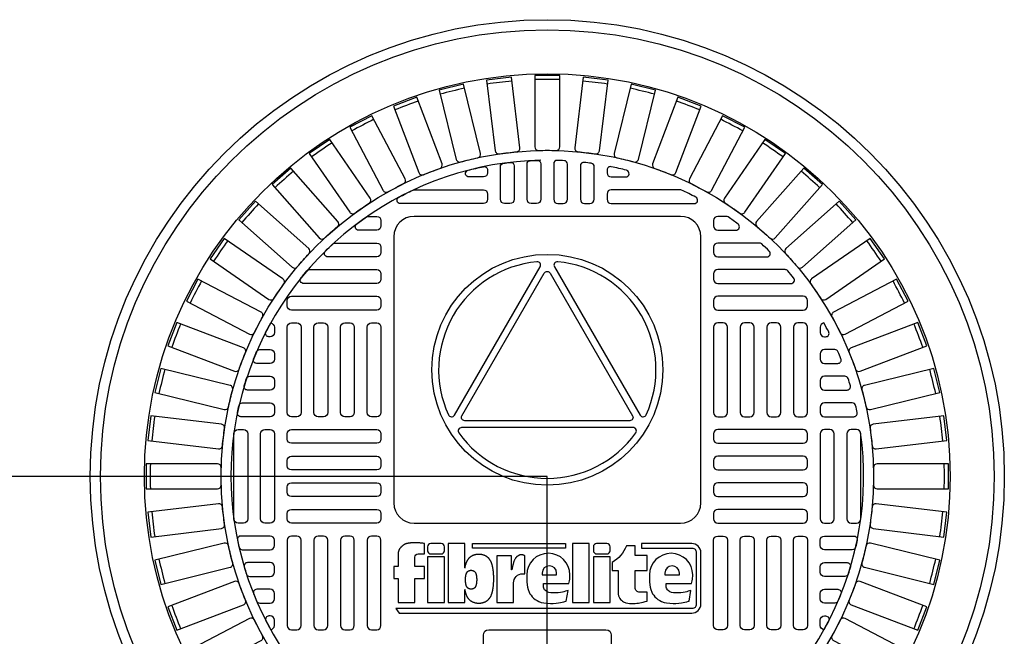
# Model space of a CAD drawing. Extents: x -169 to 7270, y -140 to 2984.
# Tile 87 of 256: x 412 to 430, y 961 to 972. Entities that reach past the tile are written whole.
import ezdxf

# ---------------------------------------------------------------- set-up
doc = ezdxf.new("R2010")
doc.units = 0
doc.header["$MEASUREMENT"] = 0
doc.layers.get('0').update_dxf_attribs({"color": 255, "linetype": 'CONTINUOUS'})
doc.layers.add('MONITOR-WELL-COVER', color=2, linetype='CONTINUOUS')
doc.layers.add('MONITOR-WELL-COVER-HATCH', color=252, linetype='CONTINUOUS')

# ---------------------------------------------------------------- blocks, each defined once
blk = doc.blocks.new('A$C50C34665')
at = {"layer": 'MONITOR-WELL-COVER', "color": 2}
for points in [[(-14.269, 5.835), (-14.269, 4.506), (-14.697, 4.506), (-14.697, 3.352), (-14.269, 3.352), (-14.269, 1.045), (-12.643, 1.045), (-12.643, 3.352), (-11.709, 3.352), (-11.709, 4.506), (-12.643, 4.506), (-12.643, 5.428, -0.414214), (-12.331, 5.741), (-11.709, 5.741), (-11.709, 6.746)], [(-3.274, 4.189), (-3.305, 4.189), (-3.305, 5.557), (-4.727, 5.557), (-4.727, 1.045), (-3.101, 1.045), (-3.101, 2.942, -0.414214), (-2.226, 3.817), (-1.997, 3.817), (-1.997, 5.557, 0.015515), (-2.068, 5.593, 0.024733), (-2.115, 5.612, 0.005946), (-2.197, 5.64, 0.01287), (-2.235, 5.651, 0.049414), (-2.322, 5.665, 0.053929), (-2.402, 5.662, 0.036627), (-2.478, 5.644, 0.042565), (-2.54, 5.619, 0.006291), (-2.594, 5.591, 0.008872), (-2.632, 5.57, 0.009321), (-2.693, 5.533, 0.009742), (-2.749, 5.495, 0.028906), (-2.803, 5.453, 0.027693), (-2.853, 5.404, 0.02663), (-2.901, 5.346, 0.041647), (-2.926, 5.305, 0.000265), (-2.952, 5.253, 0.000163), (-2.994, 5.169, 0.000116), (-3.042, 5.073, 0.000666), (-3.051, 5.056, 0.034843), (-3.064, 5.023, 0.014153), (-3.09, 4.939, 0.001676), (-3.109, 4.866, -0.00303), (-3.129, 4.793, -0.000398), (-3.148, 4.723, 0.000724), (-3.168, 4.652, 0.00166), (-3.191, 4.567, 0.006697), (-3.196, 4.546, 0.003794), (-3.2, 4.526, 0.000693), (-3.224, 4.418, 0.000272), (-3.227, 4.405, 0.00002), (-3.267, 4.223, 0.002677), (-3.272, 4.197, 0.000101), (-3.274, 4.189)]]:
    blk.add_lwpolyline(points, format="xyb", dxfattribs=at)
for points in [[(9.294, 6.746), (9.294, 6.308), (14.185, 6.308, -0.414214), (14.596, 5.896), (14.596, 0.849, -0.414214), (14.185, 0.438), (-14.489, 0.438), (-14.159, 0), (14.159, 0, 0.414214), (15.034, 0.875), (15.034, 5.871, 0.414214), (14.159, 6.746)], [(-11.107, 5.741), (-10.106, 5.741, 0.414214), (-9.793, 6.053), (-9.793, 6.433, 0.414214), (-10.106, 6.746), (-11.107, 6.746, 0.414214), (-11.419, 6.433), (-11.419, 6.053, 0.414214)], [(4.943, 5.741), (5.943, 5.741, 0.414214), (6.256, 6.053), (6.256, 6.433, 0.414214), (5.943, 6.746), (4.943, 6.746, 0.414214), (4.63, 6.433), (4.63, 6.053, 0.414214)], [(2.196, 2.199), (1.926, 2.123), (1.782, 2.08), (1.633, 2.042), (1.431, 2.003), (1.205, 1.979), (0.931, 1.97), (0.73, 1.965), (0.504, 1.984), (0.321, 2.018), (0.139, 2.08), (-0.001, 2.186), (-0.092, 2.277), (-0.168, 2.409), (-0.193, 2.505), (-0.193, 2.89), (2.254, 2.89), (2.293, 3.008), (2.311, 3.118), (2.338, 3.294), (2.354, 3.427), (2.36, 3.554), (2.365, 3.707, 1), (-1.821, 3.707), (-1.818, 3.497), (-1.813, 3.24), (-1.818, 3.022), (-1.779, 2.746), (-1.74, 2.508), (-1.692, 2.29), (-1.6, 2.038), (-1.517, 1.888), (-1.406, 1.733), (-1.299, 1.588), (-1.153, 1.442), (-1.003, 1.331), (-0.824, 1.214), (-0.644, 1.127), (-0.411, 1.04), (-0.159, 0.987), (0.147, 0.953), (0.467, 0.948), (0.738, 0.948), (1.034, 0.967), (1.262, 0.996), (1.447, 1.02), (1.611, 1.064), (1.781, 1.103), (1.97, 1.161), (2.009, 1.179)], [(9.823, 1.167), (9.823, 2.024), (9.106, 2.024, -0.414214), (8.668, 2.462), (8.668, 4.125), (9.823, 4.125), (9.823, 5.597), (8.668, 5.597), (8.668, 6.509), (7.832, 6.509, -0.161868), (6.458, 4.921), (6.458, 4.119), (7.043, 4.119), (7.043, 1.839), (7.075, 1.669), (7.115, 1.535), (7.176, 1.429), (7.255, 1.334), (7.346, 1.246), (7.452, 1.158), (7.549, 1.094), (7.774, 1.003), (7.966, 0.967), (8.133, 0.949), (8.276, 0.949), (8.468, 0.949), (8.665, 0.949), (8.83, 0.961), (9, 0.982), (9.137, 1.009), (9.286, 1.046), (9.441, 1.079), (9.635, 1.125)], [(11.69, 2.505), (11.69, 2.89), (14.137, 2.89), (14.176, 3.008), (14.195, 3.118), (14.221, 3.294), (14.238, 3.427), (14.244, 3.554), (14.248, 3.707, 1), (10.063, 3.707), (10.065, 3.497), (10.07, 3.24), (10.065, 3.022), (10.104, 2.746), (10.143, 2.508), (10.192, 2.29), (10.284, 2.038), (10.366, 1.888), (10.478, 1.733), (10.584, 1.588), (10.73, 1.442), (10.88, 1.331), (11.06, 1.214), (11.239, 1.127), (11.472, 1.04), (11.724, 0.987), (12.03, 0.953), (12.35, 0.948), (12.622, 0.948), (12.918, 0.967), (13.146, 0.996), (13.33, 1.02), (13.495, 1.064), (13.665, 1.103), (13.854, 1.161), (13.893, 1.179), (14.079, 2.199), (13.809, 2.123), (13.665, 2.08), (13.516, 2.042), (13.314, 2.003), (13.089, 1.979), (12.815, 1.97), (12.613, 1.965), (12.387, 1.984), (12.205, 2.018), (12.022, 2.08), (11.883, 2.186), (11.791, 2.277), (11.715, 2.409)], [(1.07, 3.707), (1.07, 3.888, 1), (-0.329, 3.888), (-0.329, 3.707)], [(12.953, 3.707), (12.953, 3.888, 1), (11.554, 3.888), (11.554, 3.707)]]:
    blk.add_lwpolyline(points, format="xyb", close=True, dxfattribs=at)
for points in [[(-11.709, 6.746), (-11.801, 6.758), (-11.882, 6.768), (-11.953, 6.777), (-12.016, 6.784), (-12.071, 6.791), (-12.121, 6.796), (-12.168, 6.8), (-12.212, 6.803), (-12.255, 6.806), (-12.297, 6.808), (-12.339, 6.81), (-12.381, 6.811), (-12.422, 6.812), (-12.463, 6.813), (-12.504, 6.814), (-12.545, 6.814), (-12.586, 6.814), (-12.627, 6.814), (-12.669, 6.814), (-12.711, 6.814), (-12.753, 6.814), (-12.796, 6.813), (-12.84, 6.811), (-12.884, 6.81), (-12.93, 6.808), (-12.975, 6.805), (-13.021, 6.802), (-13.067, 6.799), (-13.111, 6.795), (-13.154, 6.791), (-13.196, 6.786), (-13.235, 6.781), (-13.271, 6.776), (-13.306, 6.77), (-13.338, 6.764), (-13.368, 6.757), (-13.396, 6.751), (-13.424, 6.744), (-13.45, 6.736), (-13.476, 6.729), (-13.501, 6.721), (-13.525, 6.713), (-13.549, 6.704), (-13.573, 6.695), (-13.597, 6.686), (-13.62, 6.676), (-13.643, 6.665), (-13.665, 6.653), (-13.688, 6.641), (-13.71, 6.628), (-13.731, 6.614), (-13.752, 6.6), (-13.772, 6.586), (-13.792, 6.572), (-13.81, 6.558), (-13.827, 6.545), (-13.843, 6.532), (-13.858, 6.519), (-13.873, 6.507), (-13.887, 6.494), (-13.901, 6.481), (-13.915, 6.468), (-13.93, 6.454), (-13.946, 6.44), (-13.963, 6.424), (-13.981, 6.408), (-13.999, 6.39), (-14.018, 6.372), (-14.037, 6.353), (-14.055, 6.334), (-14.073, 6.314), (-14.091, 6.293), (-14.107, 6.272), (-14.123, 6.25), (-14.137, 6.227), (-14.151, 6.204), (-14.164, 6.179), (-14.177, 6.153), (-14.189, 6.125), (-14.2, 6.096), (-14.211, 6.064), (-14.221, 6.032), (-14.231, 5.998), (-14.24, 5.964), (-14.248, 5.931), (-14.256, 5.898), (-14.263, 5.865), (-14.269, 5.835)], [(-7.802, 4.377), (-7.802, 6.746), (-9.428, 6.746), (-9.428, 1.045), (-7.802, 1.045), (-7.802, 2.293)], [(-7.802, 4.377), (-7.798, 4.4), (-7.789, 4.446), (-7.779, 4.492), (-7.769, 4.537), (-7.759, 4.582), (-7.748, 4.626), (-7.737, 4.668), (-7.726, 4.71), (-7.714, 4.751), (-7.702, 4.791), (-7.689, 4.829), (-7.676, 4.868), (-7.662, 4.905), (-7.647, 4.941), (-7.632, 4.977), (-7.616, 5.011), (-7.599, 5.045), (-7.582, 5.079), (-7.564, 5.112), (-7.545, 5.144), (-7.526, 5.176), (-7.505, 5.207), (-7.484, 5.237), (-7.462, 5.267), (-7.439, 5.297), (-7.415, 5.325), (-7.391, 5.352), (-7.366, 5.379), (-7.34, 5.404), (-7.313, 5.428), (-7.286, 5.452), (-7.258, 5.474), (-7.229, 5.495), (-7.198, 5.515), (-7.167, 5.534), (-7.135, 5.553), (-7.101, 5.571), (-7.065, 5.589), (-7.029, 5.606), (-6.991, 5.622), (-6.953, 5.637), (-6.914, 5.651), (-6.874, 5.665), (-6.834, 5.677), (-6.793, 5.688), (-6.752, 5.697), (-6.711, 5.705), (-6.67, 5.712), (-6.629, 5.718), (-6.588, 5.722), (-6.547, 5.725), (-6.506, 5.727), (-6.464, 5.727), (-6.423, 5.727), (-6.382, 5.725), (-6.341, 5.722), (-6.3, 5.718), (-6.259, 5.712), (-6.218, 5.705), (-6.177, 5.697), (-6.136, 5.688), (-6.095, 5.677), (-6.055, 5.665), (-6.015, 5.651), (-5.976, 5.637), (-5.938, 5.622), (-5.9, 5.606), (-5.864, 5.589), (-5.828, 5.571), (-5.794, 5.553), (-5.762, 5.534), (-5.731, 5.515), (-5.7, 5.495), (-5.671, 5.474), (-5.643, 5.452), (-5.616, 5.428), (-5.589, 5.404), (-5.563, 5.379), (-5.538, 5.352), (-5.514, 5.325), (-5.49, 5.297), (-5.467, 5.267), (-5.445, 5.237), (-5.424, 5.207), (-5.403, 5.176), (-5.384, 5.144), (-5.365, 5.112), (-5.347, 5.079), (-5.33, 5.045), (-5.313, 5.011), (-5.297, 4.977), (-5.282, 4.941), (-5.267, 4.905), (-5.253, 4.868), (-5.24, 4.829), (-5.227, 4.791), (-5.215, 4.751), (-5.203, 4.71), (-5.192, 4.668), (-5.181, 4.626), (-5.17, 4.582), (-5.16, 4.537), (-5.15, 4.492), (-5.14, 4.446), (-5.131, 4.4), (-5.122, 4.354), (-5.114, 4.308), (-5.107, 4.263), (-5.101, 4.219), (-5.096, 4.177), (-5.091, 4.136), (-5.087, 4.095), (-5.083, 4.056), (-5.08, 4.017), (-5.078, 3.978), (-5.075, 3.94), (-5.073, 3.903), (-5.07, 3.865), (-5.067, 3.827), (-5.065, 3.789), (-5.062, 3.752), (-5.059, 3.715), (-5.057, 3.678), (-5.054, 3.642), (-5.052, 3.606), (-5.05, 3.571), (-5.049, 3.536), (-5.047, 3.502), (-5.046, 3.468), (-5.045, 3.434), (-5.045, 3.401), (-5.044, 3.368), (-5.044, 3.335), (-5.044, 3.302), (-5.045, 3.268), (-5.045, 3.235), (-5.046, 3.201), (-5.047, 3.168), (-5.049, 3.133), (-5.05, 3.099), (-5.052, 3.063), (-5.054, 3.028), (-5.057, 2.991), (-5.059, 2.955), (-5.062, 2.918), (-5.065, 2.88), (-5.067, 2.843), (-5.07, 2.805), (-5.073, 2.767), (-5.075, 2.729), (-5.078, 2.691), (-5.08, 2.653), (-5.083, 2.614), (-5.087, 2.574), (-5.091, 2.534), (-5.096, 2.493), (-5.101, 2.45), (-5.107, 2.406), (-5.114, 2.361), (-5.122, 2.316), (-5.131, 2.27), (-5.14, 2.224), (-5.15, 2.178), (-5.16, 2.132), (-5.17, 2.088), (-5.181, 2.044), (-5.192, 2.001), (-5.203, 1.96), (-5.215, 1.919), (-5.227, 1.879), (-5.24, 1.84), (-5.253, 1.802), (-5.267, 1.765), (-5.282, 1.729), (-5.297, 1.693), (-5.313, 1.658), (-5.33, 1.624), (-5.347, 1.591), (-5.365, 1.558), (-5.384, 1.526), (-5.403, 1.494), (-5.424, 1.463), (-5.445, 1.432), (-5.467, 1.402), (-5.49, 1.373), (-5.514, 1.344), (-5.538, 1.317), (-5.563, 1.291), (-5.589, 1.265), (-5.616, 1.241), (-5.643, 1.218), (-5.671, 1.196), (-5.7, 1.175), (-5.731, 1.155), (-5.762, 1.135), (-5.794, 1.116), (-5.828, 1.098), (-5.864, 1.081), (-5.9, 1.064), (-5.938, 1.048), (-5.976, 1.032), (-6.015, 1.018), (-6.055, 1.005), (-6.095, 0.993), (-6.136, 0.982), (-6.177, 0.973), (-6.218, 0.964), (-6.259, 0.958), (-6.3, 0.952), (-6.341, 0.948), (-6.382, 0.945), (-6.423, 0.943), (-6.464, 0.942), (-6.506, 0.943), (-6.547, 0.945), (-6.588, 0.948), (-6.629, 0.952), (-6.67, 0.958), (-6.711, 0.964), (-6.752, 0.973), (-6.793, 0.982), (-6.834, 0.993), (-6.874, 1.005), (-6.914, 1.018), (-6.953, 1.032), (-6.991, 1.048), (-7.029, 1.064), (-7.065, 1.081), (-7.101, 1.098), (-7.135, 1.116), (-7.167, 1.135), (-7.198, 1.155), (-7.229, 1.175), (-7.258, 1.196), (-7.286, 1.218), (-7.313, 1.241), (-7.34, 1.265), (-7.366, 1.291), (-7.391, 1.317), (-7.415, 1.344), (-7.439, 1.373), (-7.462, 1.402), (-7.484, 1.432), (-7.505, 1.463), (-7.526, 1.494), (-7.545, 1.526), (-7.564, 1.558), (-7.582, 1.591), (-7.599, 1.624), (-7.616, 1.658), (-7.632, 1.693), (-7.647, 1.729), (-7.662, 1.765), (-7.676, 1.802), (-7.689, 1.84), (-7.702, 1.879), (-7.714, 1.919), (-7.726, 1.96), (-7.737, 2.001), (-7.748, 2.044), (-7.759, 2.088), (-7.769, 2.132), (-7.779, 2.178), (-7.789, 2.224), (-7.798, 2.27), (-7.802, 2.293)]]:
    blk.add_lwpolyline(points, dxfattribs=at)
for points in [[(-7.065, 6.308), (-7.065, 6.746), (1.945, 6.746), (1.945, 6.308)], [(2.608, 1.045), (4.234, 1.045), (4.234, 6.746), (2.608, 6.746)], [(-11.419, 1.045), (-9.793, 1.045), (-9.793, 5.446), (-11.419, 5.446)], [(4.63, 1.045), (6.256, 1.045), (6.256, 5.446), (4.63, 5.446)], [(-6.67, 3.137), (-6.671, 3.123), (-6.672, 3.11), (-6.673, 3.096), (-6.674, 3.081), (-6.675, 3.067), (-6.676, 3.053), (-6.677, 3.038), (-6.678, 3.024), (-6.679, 3.009), (-6.68, 2.995), (-6.681, 2.98), (-6.682, 2.965), (-6.683, 2.95), (-6.685, 2.935), (-6.687, 2.919), (-6.689, 2.903), (-6.691, 2.886), (-6.694, 2.869), (-6.697, 2.851), (-6.7, 2.834), (-6.704, 2.816), (-6.707, 2.799), (-6.711, 2.781), (-6.715, 2.764), (-6.719, 2.748), (-6.723, 2.731), (-6.728, 2.715), (-6.732, 2.7), (-6.737, 2.685), (-6.742, 2.67), (-6.747, 2.655), (-6.752, 2.641), (-6.758, 2.627), (-6.764, 2.613), (-6.77, 2.6), (-6.776, 2.587), (-6.783, 2.574), (-6.789, 2.562), (-6.797, 2.55), (-6.804, 2.537), (-6.812, 2.525), (-6.82, 2.514), (-6.829, 2.502), (-6.837, 2.491), (-6.846, 2.48), (-6.856, 2.47), (-6.865, 2.46), (-6.875, 2.45), (-6.885, 2.441), (-6.896, 2.432), (-6.907, 2.424), (-6.918, 2.415), (-6.929, 2.408), (-6.941, 2.4), (-6.954, 2.393), (-6.967, 2.386), (-6.98, 2.38), (-6.994, 2.373), (-7.008, 2.367), (-7.023, 2.361), (-7.038, 2.356), (-7.053, 2.351), (-7.069, 2.346), (-7.084, 2.342), (-7.1, 2.338), (-7.115, 2.335), (-7.131, 2.332), (-7.147, 2.33), (-7.162, 2.329), (-7.178, 2.328), (-7.194, 2.327), (-7.21, 2.327), (-7.225, 2.327), (-7.241, 2.328), (-7.257, 2.329), (-7.273, 2.33), (-7.288, 2.332), (-7.304, 2.335), (-7.32, 2.338), (-7.335, 2.342), (-7.351, 2.346), (-7.366, 2.351), (-7.381, 2.356), (-7.396, 2.361), (-7.411, 2.367), (-7.425, 2.373), (-7.439, 2.38), (-7.453, 2.386), (-7.466, 2.393), (-7.478, 2.4), (-7.49, 2.408), (-7.502, 2.415), (-7.513, 2.424), (-7.523, 2.432), (-7.534, 2.441), (-7.544, 2.45), (-7.554, 2.46), (-7.564, 2.47), (-7.573, 2.48), (-7.582, 2.491), (-7.591, 2.502), (-7.599, 2.514), (-7.607, 2.525), (-7.615, 2.537), (-7.623, 2.55), (-7.63, 2.562), (-7.637, 2.574), (-7.643, 2.587), (-7.65, 2.6), (-7.656, 2.613), (-7.661, 2.627), (-7.667, 2.641), (-7.672, 2.655), (-7.677, 2.67), (-7.682, 2.685), (-7.687, 2.7), (-7.691, 2.715), (-7.696, 2.731), (-7.7, 2.748), (-7.704, 2.764), (-7.708, 2.781), (-7.712, 2.799), (-7.716, 2.816), (-7.719, 2.834), (-7.722, 2.851), (-7.725, 2.869), (-7.728, 2.886), (-7.731, 2.903), (-7.733, 2.919), (-7.734, 2.935), (-7.736, 2.95), (-7.737, 2.965), (-7.738, 2.98), (-7.739, 2.995), (-7.74, 3.009), (-7.741, 3.024), (-7.742, 3.038), (-7.743, 3.053), (-7.744, 3.067), (-7.745, 3.081), (-7.746, 3.096), (-7.747, 3.11), (-7.748, 3.123), (-7.749, 3.137), (-7.75, 3.151), (-7.75, 3.164), (-7.751, 3.177), (-7.751, 3.19), (-7.752, 3.203), (-7.752, 3.215), (-7.752, 3.228), (-7.752, 3.241), (-7.752, 3.253), (-7.752, 3.266), (-7.752, 3.279), (-7.751, 3.292), (-7.751, 3.305), (-7.75, 3.318), (-7.75, 3.331), (-7.749, 3.344), (-7.748, 3.358), (-7.747, 3.372), (-7.746, 3.386), (-7.745, 3.4), (-7.744, 3.414), (-7.743, 3.429), (-7.742, 3.443), (-7.741, 3.458), (-7.74, 3.472), (-7.739, 3.487), (-7.738, 3.501), (-7.737, 3.516), (-7.736, 3.531), (-7.734, 3.547), (-7.733, 3.562), (-7.731, 3.579), (-7.728, 3.595), (-7.725, 3.613), (-7.722, 3.63), (-7.719, 3.647), (-7.716, 3.665), (-7.712, 3.683), (-7.708, 3.7), (-7.704, 3.717), (-7.7, 3.734), (-7.696, 3.75), (-7.691, 3.766), (-7.687, 3.782), (-7.682, 3.797), (-7.677, 3.812), (-7.672, 3.826), (-7.667, 3.84), (-7.661, 3.854), (-7.656, 3.868), (-7.65, 3.881), (-7.643, 3.894), (-7.637, 3.907), (-7.63, 3.92), (-7.623, 3.932), (-7.615, 3.944), (-7.607, 3.956), (-7.599, 3.968), (-7.591, 3.979), (-7.582, 3.99), (-7.573, 4.001), (-7.564, 4.012), (-7.554, 4.022), (-7.544, 4.031), (-7.534, 4.041), (-7.523, 4.049), (-7.513, 4.058), (-7.502, 4.066), (-7.49, 4.074), (-7.478, 4.081), (-7.466, 4.088), (-7.453, 4.095), (-7.439, 4.102), (-7.425, 4.108), (-7.411, 4.114), (-7.396, 4.12), (-7.381, 4.126), (-7.366, 4.131), (-7.351, 4.135), (-7.335, 4.14), (-7.32, 4.143), (-7.304, 4.146), (-7.288, 4.149), (-7.273, 4.151), (-7.257, 4.153), (-7.241, 4.154), (-7.225, 4.155), (-7.21, 4.155), (-7.194, 4.155), (-7.178, 4.154), (-7.162, 4.153), (-7.147, 4.151), (-7.131, 4.149), (-7.115, 4.146), (-7.1, 4.143), (-7.084, 4.14), (-7.069, 4.135), (-7.053, 4.131), (-7.038, 4.126), (-7.023, 4.12), (-7.008, 4.114), (-6.994, 4.108), (-6.98, 4.102), (-6.967, 4.095), (-6.954, 4.088), (-6.941, 4.081), (-6.929, 4.074), (-6.918, 4.066), (-6.907, 4.058), (-6.896, 4.049), (-6.885, 4.041), (-6.875, 4.031), (-6.865, 4.022), (-6.856, 4.012), (-6.846, 4.001), (-6.837, 3.99), (-6.829, 3.979), (-6.82, 3.968), (-6.812, 3.956), (-6.804, 3.944), (-6.797, 3.932), (-6.789, 3.92), (-6.783, 3.907), (-6.776, 3.894), (-6.77, 3.881), (-6.764, 3.868), (-6.758, 3.854), (-6.752, 3.84), (-6.747, 3.826), (-6.742, 3.812), (-6.737, 3.797), (-6.732, 3.782), (-6.728, 3.766), (-6.723, 3.75), (-6.719, 3.734), (-6.715, 3.717), (-6.711, 3.7), (-6.707, 3.683), (-6.704, 3.665), (-6.7, 3.647), (-6.697, 3.63), (-6.694, 3.613), (-6.691, 3.595), (-6.689, 3.579), (-6.687, 3.562), (-6.685, 3.547), (-6.683, 3.531), (-6.682, 3.516), (-6.681, 3.501), (-6.68, 3.487), (-6.679, 3.472), (-6.678, 3.458), (-6.677, 3.443), (-6.676, 3.429), (-6.675, 3.414), (-6.674, 3.4), (-6.673, 3.386), (-6.672, 3.372), (-6.671, 3.358), (-6.67, 3.344), (-6.669, 3.331), (-6.669, 3.318), (-6.668, 3.305), (-6.668, 3.292), (-6.667, 3.279), (-6.667, 3.266), (-6.667, 3.253), (-6.667, 3.241), (-6.667, 3.228), (-6.667, 3.215), (-6.667, 3.203), (-6.668, 3.19), (-6.668, 3.177), (-6.669, 3.164), (-6.669, 3.151)]]:
    blk.add_lwpolyline(points, close=True, dxfattribs=at)

msp = doc.modelspace()

# ---------------------------------------------------------------- linework, layer by layer
for p, q in [((421.38773, 964.04846), (-169.39339, 964.04846)), ((421.38773, 876.64028), (421.38773, 964.04846))]:
    msp.add_line(p, q)
at = {"layer": 'MONITOR-WELL-COVER', "color": 2}
for points in [[(418.92808, 968.85161, 0.41421356), (418.55308, 968.47661), (418.55308, 963.55732, 0.41421356), (418.92808, 963.18232), (423.84738, 963.18232, 0.41421356), (424.22238, 963.55732), (424.22238, 968.47661, 0.41421356), (423.84738, 968.85161)], [(419.67356, 965.17933), (421.25545, 967.92026, 0.60977257), (421.19533, 968.01371, 0.51509157), (419.56256, 965.18463, 0.60977257)], [(423.2132, 965.18529, 0.5150917), (421.57942, 968.01378, 0.6097725), (421.51932, 967.9203), (423.1022, 965.17994, 0.6097725)], [(422.96303, 965.16948, -0.57736514), (422.90892, 965.07572), (419.86577, 965.07517, -0.57736506), (419.81162, 965.16891), (421.33273, 967.80437, -0.5773206), (421.44098, 967.80439)], [(419.75527, 964.85117, 0.51479584), (423.02061, 964.85176, 0.60993291), (422.96973, 964.95056), (419.80612, 964.94999, 0.60993291)]]:
    msp.add_lwpolyline(points, format="xyb", close=True, dxfattribs=at)
at = {"layer": 'MONITOR-WELL-COVER', "color": 2, "flags": 128}
msp.add_lwpolyline([(420.30505, 959.24531, -0.41421356), (420.20663, 959.34374), (420.20663, 961.11539, -0.41421356), (420.30505, 961.21382), (422.47041, 961.21382, -0.41421356), (422.56883, 961.11539), (422.56883, 959.34374, -0.41421356), (422.47041, 959.24531)], format="xyb", close=True, dxfattribs=at)
at = {"layer": 'MONITOR-WELL-COVER', "color": 4}
msp.add_circle((421.38773, 964.04846), 8.4375, dxfattribs=at)
at = {"layer": 'MONITOR-WELL-COVER', "color": 1}
msp.add_circle((421.38773, 964.04846), 8.25, dxfattribs=at)
at = {"layer": 'MONITOR-WELL-COVER', "color": 2}
for centre, radius in [((421.38773, 964.04846), 7.4375), ((421.38773, 966.01697), 2.13227)]:
    msp.add_circle(centre, radius, dxfattribs=at)
at = {"layer": 'MONITOR-WELL-COVER-HATCH', "linetype": 'Continuous'}
for p, q in [((416.34836, 966.70594), (416.34836, 966.70594)), ((426.4271, 966.70594), (426.4271, 966.70594)), ((416.26962, 966.39098), (416.26962, 966.39098)), ((426.50584, 966.39098), (426.50584, 966.39098)), ((416.34836, 966.21382), (416.34836, 966.21382)), ((426.4271, 966.21382), (426.4271, 966.21382)), ((426.4271, 961.88311), (426.4271, 961.88311)), ((416.26962, 961.70594), (416.26962, 961.70594)), ((426.50584, 961.70594), (426.50584, 961.70594)), ((426.4271, 961.39098), (426.4271, 961.39098))]:
    msp.add_line(p, q, dxfattribs=at)
for points in [[(420.4992, 970.00763, -0.00491171), (420.82432, 970.0471, 0.41709369), (420.88232, 970.12039), (420.72369, 971.42684), (420.26671, 971.37135), (420.42535, 970.0649, 0.41709369), (420.4992, 970.00763)], [(421.22397, 970.07128, -0.00491171), (421.55149, 970.07128, 0.41709369), (421.6179, 970.13704), (421.6179, 971.45308), (421.15756, 971.45308), (421.15756, 970.13704, 0.41709369), (421.22397, 970.07128)], [(421.95114, 970.0471, -0.00491171), (422.27627, 970.00763, 0.41709369), (422.35011, 970.0649), (422.50875, 971.37135), (422.05177, 971.42684), (421.89314, 970.12039, 0.41709369), (421.95114, 970.0471)], [(419.78738, 969.85708, -0.00491171), (420.10538, 969.93546, 0.41709369), (420.15412, 970.0152), (419.83917, 971.293), (419.39221, 971.18283), (419.70716, 969.90503, 0.41709369), (419.78738, 969.85708)], [(422.67008, 969.93546, -0.00491171), (422.98808, 969.85708, 0.41709369), (423.0683, 969.90503), (423.38325, 971.18283), (422.93629, 971.293), (422.62134, 970.0152, 0.41709369), (422.67008, 969.93546)], [(419.09889, 969.62182, -0.00491171), (419.40513, 969.73796, 0.41709369), (419.4439, 969.823), (418.97723, 971.05352), (418.54681, 970.89028), (419.01348, 969.65976, 0.41709369), (419.09889, 969.62182)], [(423.37033, 969.73796, -0.00491171), (423.67657, 969.62182, 0.41709369), (423.76198, 969.65976), (424.22865, 970.89028), (423.79824, 971.05352), (423.33156, 969.823, 0.41709369), (423.37033, 969.73796)], [(418.44379, 969.3053, -0.00491171), (418.73379, 969.4575, 0.41709369), (418.76203, 969.54659), (418.15043, 970.71189), (417.74283, 970.49796), (418.35443, 969.33266, 0.41709369), (418.44379, 969.3053)], [(424.04167, 969.4575, -0.00491171), (424.33167, 969.3053, 0.41709369), (424.42103, 969.33266), (425.03263, 970.49796), (424.62503, 970.71189), (424.01343, 969.54659, 0.41709369), (424.04167, 969.4575)], [(417.83161, 968.91212, -0.00491171), (418.10115, 969.09817, 0.41709369), (418.11845, 969.19001), (417.37085, 970.27309), (416.992, 970.01159), (417.7396, 968.92851, 0.41709369), (417.83161, 968.91212)], [(424.67431, 969.09817, -0.00491171), (424.94385, 968.91212, 0.41709369), (425.03586, 968.92851), (425.78346, 970.01159), (425.40461, 970.27309), (424.65701, 969.19001, 0.41709369), (424.67431, 969.09817)], [(417.27129, 968.44801, -0.00491171), (417.51644, 968.6652, 0.41709369), (417.52254, 968.75845), (416.64984, 969.74353), (416.30528, 969.43827), (417.17798, 968.4532, 0.41709369), (417.27129, 968.44801)], [(425.25902, 968.6652, -0.00491171), (425.50417, 968.44801, 0.41709369), (425.59748, 968.4532), (426.47018, 969.43827), (426.12562, 969.74353), (425.25292, 968.75845, 0.41709369), (425.25902, 968.6652)], [(416.77099, 967.91975, -0.00491171), (416.98818, 968.1649, 0.41709369), (416.98299, 968.25822), (415.99792, 969.13091), (415.69266, 968.78635), (416.67774, 967.91365, 0.41709369), (416.77099, 967.91975)], [(425.78728, 968.1649, -0.00491171), (426.00447, 967.91975, 0.41709369), (426.09772, 967.91365), (427.0828, 968.78635), (426.77754, 969.13091), (425.79247, 968.25822, 0.41709369), (425.78728, 968.1649)], [(416.33802, 967.33504, -0.00491171), (416.52407, 967.60458, 0.41709369), (416.50768, 967.69659), (415.4246, 968.44419), (415.1631, 968.06534), (416.24618, 967.31774, 0.41709369), (416.33802, 967.33504)], [(426.25139, 967.60458, -0.00491171), (426.43744, 967.33504, 0.41709369), (426.52928, 967.31774), (427.61236, 968.06534), (427.35086, 968.44419), (426.26778, 967.69659, 0.41709369), (426.25139, 967.60458)], [(415.97869, 966.7024, -0.00491171), (416.13089, 966.99241, 0.41709369), (416.10353, 967.08177), (414.93823, 967.69336), (414.7243, 967.28576), (415.8896, 966.67416, 0.41709369), (415.97869, 966.7024)], [(426.64457, 966.99241, -0.00491171), (426.79677, 966.7024, 0.41709369), (426.88586, 966.67416), (428.05116, 967.28576), (427.83723, 967.69336), (426.67193, 967.08177, 0.41709369), (426.64457, 966.99241)], [(415.69823, 966.03107, -0.00491171), (415.81437, 966.3373, 0.41709369), (415.77643, 966.42271), (414.54591, 966.88938), (414.38267, 966.45897), (415.61319, 965.99229, 0.41709369), (415.69823, 966.03107)], [(426.96109, 966.3373, -0.00491171), (427.07723, 966.03107, 0.41709369), (427.16227, 965.99229), (428.39279, 966.45897), (428.22955, 966.88938), (426.99903, 966.42271, 0.41709369), (426.96109, 966.3373)], [(415.50073, 965.33082, -0.00491171), (415.57911, 965.64882, 0.41709369), (415.53116, 965.72903), (414.25336, 966.04398), (414.14319, 965.59702), (415.42099, 965.28208, 0.41709369), (415.50073, 965.33082)], [(427.19635, 965.64882, -0.00491171), (427.27473, 965.33082, 0.41709369), (427.35447, 965.28208), (428.63227, 965.59702), (428.5221, 966.04398), (427.2443, 965.72903, 0.41709369), (427.19635, 965.64882)], [(415.38909, 964.61187, -0.00491171), (415.42856, 964.937, 0.41709369), (415.37129, 965.01085), (414.06484, 965.16948), (414.00936, 964.7125), (415.3158, 964.55387, 0.41709369), (415.38909, 964.61187)], [(427.3469, 964.937, -0.00491171), (427.38637, 964.61187, 0.41709369), (427.45966, 964.55387), (428.7661, 964.7125), (428.71062, 965.16948), (427.40417, 965.01085, 0.41709369), (427.3469, 964.937)], [(415.36491, 963.8847, -0.00491171), (415.36491, 964.21222, 0.41709369), (415.29915, 964.27863), (413.98311, 964.27863), (413.98311, 963.8183), (415.29915, 963.8183, 0.41709369), (415.36491, 963.8847)], [(427.41055, 964.21222, -0.00491171), (427.41055, 963.8847, 0.41709369), (427.47631, 963.8183), (428.79235, 963.8183), (428.79235, 964.27863), (427.47631, 964.27863, 0.41709369), (427.41055, 964.21222)], [(415.42856, 963.15993, -0.00491171), (415.38909, 963.48506, 0.41709369), (415.3158, 963.54305), (414.00936, 963.38442), (414.06484, 962.92745), (415.37129, 963.08608, 0.41709369), (415.42856, 963.15993)], [(427.38637, 963.48506, -0.00491171), (427.3469, 963.15993, 0.41709369), (427.40417, 963.08608), (428.71062, 962.92745), (428.7661, 963.38442), (427.45966, 963.54305, 0.41709369), (427.38637, 963.48506)], [(415.57911, 962.44811, -0.00491171), (415.50073, 962.76611, 0.41709369), (415.42099, 962.81485), (414.14319, 962.4999), (414.25336, 962.05294), (415.53116, 962.36789, 0.41709369), (415.57911, 962.44811)], [(427.27473, 962.76611, -0.00491171), (427.19635, 962.44811, 0.41709369), (427.2443, 962.36789), (428.5221, 962.05294), (428.63227, 962.4999), (427.35447, 962.81485, 0.41709369), (427.27473, 962.76611)], [(415.81437, 961.75962, -0.00491171), (415.69823, 962.06586, 0.41709369), (415.61319, 962.10463), (414.38267, 961.63796), (414.54591, 961.20754), (415.77643, 961.67421, 0.41709369), (415.81437, 961.75962)], [(427.07723, 962.06586, -0.00491171), (426.96109, 961.75962, 0.41709369), (426.99903, 961.67421), (428.22955, 961.20754), (428.39279, 961.63796), (427.16227, 962.10463, 0.41709369), (427.07723, 962.06586)], [(416.13089, 961.10452, -0.00491171), (415.97869, 961.39452, 0.41709369), (415.8896, 961.42276), (414.7243, 960.81117), (414.93823, 960.40356), (416.10353, 961.01516, 0.41709369), (416.13089, 961.10452)], [(426.79677, 961.39452, -0.00491171), (426.64457, 961.10452, 0.41709369), (426.67193, 961.01516), (427.83723, 960.40356), (428.05116, 960.81117), (426.88586, 961.42276, 0.41709369), (426.79677, 961.39452)]]:
    msp.add_lwpolyline(points, format="xyb", dxfattribs=at)
for points in [[(420.77749, 969.78739), (420.77749, 969.16657, -0.41421356), (420.69875, 969.08783), (420.60033, 969.08783, -0.41421356), (420.52159, 969.16657), (420.52159, 969.77052, -0.37391113), (420.5754, 969.83242, -0.00571073), (420.70772, 969.84946, -0.4488195)], [(421.26962, 969.82386), (421.26962, 969.16657, -0.41421356), (421.19088, 969.08783), (421.09245, 969.08783, -0.41421356), (421.01371, 969.16657), (421.01371, 969.81828, -0.39850223), (421.07284, 969.88069, -0.00566907), (421.20517, 969.88633, -0.42339996)], [(421.50584, 969.82386), (421.50584, 969.16657, 0.41421356), (421.58458, 969.08783), (421.68301, 969.08783, 0.41421356), (421.76175, 969.16657), (421.76175, 969.81828, 0.39850223), (421.70262, 969.88069, 0.00566907), (421.57029, 969.88633, 0.42339996)], [(421.99797, 969.78739), (421.99797, 969.16657, 0.41421356), (422.07671, 969.08783), (422.17513, 969.08783, 0.41421356), (422.25387, 969.16657), (422.25387, 969.77052, 0.37391113), (422.20006, 969.83242, 0.00571073), (422.06774, 969.84946, 0.4488195)], [(420.28537, 969.70805), (420.28537, 969.6587, -0.41421356), (420.20663, 969.57996), (419.9403, 969.57996, -0.88078983), (419.92465, 969.70296, -0.01255242), (420.21027, 969.76927, -0.47499675)], [(422.49009, 969.70805), (422.49009, 969.6587, 0.41421356), (422.56883, 969.57996), (422.83516, 969.57996, 0.88078983), (422.85081, 969.70296, 0.01255242), (422.56519, 969.76927, 0.47499675)], [(418.67503, 969.08783, -0.78128622), (418.64569, 969.20552, -0.01267427), (418.91053, 969.33784, -0.10993883), (418.93704, 969.34374), (420.20663, 969.34374, -0.41421356), (420.28537, 969.265), (420.28537, 969.16657, -0.41421356), (420.20663, 969.08783)], [(424.10043, 969.08783, 0.78128622), (424.12977, 969.20552, 0.01267427), (423.86493, 969.33784, 0.10993883), (423.83842, 969.34374), (422.56883, 969.34374, 0.41421356), (422.49009, 969.265), (422.49009, 969.16657, 0.41421356), (422.56883, 969.08783)], [(418.04835, 968.84039, -0.15334179), (418.08408, 968.85161), (418.23812, 968.85161, -0.41421356), (418.31686, 968.77287), (418.31686, 968.67445, -0.41421356), (418.23812, 968.59571), (417.90375, 968.59571, -0.71935754), (417.86607, 968.70807, -0.00964206)], [(424.72711, 968.84039, 0.15334179), (424.69138, 968.85161), (424.53734, 968.85161, 0.41421356), (424.4586, 968.77287), (424.4586, 968.67445, 0.41421356), (424.53734, 968.59571), (424.87171, 968.59571, 0.71935754), (424.90939, 968.70807, 0.00964206)], [(417.42901, 968.34294, -0.18836628), (417.47137, 968.35948), (418.23812, 968.35948, -0.41421356), (418.31686, 968.28074), (418.31686, 968.18232, -0.41421356), (418.23812, 968.10358), (417.33396, 968.10358, -0.67100778), (417.29011, 968.21062, -0.0082117)], [(425.34645, 968.34294, 0.18836628), (425.30409, 968.35948), (424.53734, 968.35948, 0.41421356), (424.4586, 968.28074), (424.4586, 968.18232, 0.41421356), (424.53734, 968.10358), (425.4415, 968.10358, 0.67100778), (425.48535, 968.21062, 0.0082117)], [(416.88844, 967.61145, -0.63010886), (416.83977, 967.71317, -0.00736221), (416.94965, 967.84549, -0.21918356), (416.99714, 967.86736), (418.23812, 967.86736, -0.41421356), (418.31686, 967.78862), (418.31686, 967.69019, -0.41421356), (418.23812, 967.61145)], [(425.88702, 967.61145, 0.63010886), (425.93569, 967.71317, 0.00736221), (425.82581, 967.84549, 0.21918356), (425.77832, 967.86736), (424.53734, 967.86736, 0.41421356), (424.4586, 967.78862), (424.4586, 967.69019, 0.41421356), (424.53734, 967.61145)], [(416.07837, 966.39098), (416.26962, 966.39098, -0.41421356), (416.34836, 966.31224), (416.34836, 966.21382, -0.41421356), (416.26962, 966.13508), (416.02404, 966.13508, -0.53078582), (415.96603, 966.22082, -0.00613229), (416.02094, 966.35314, -0.29982265)], [(426.69709, 966.39098), (426.50584, 966.39098, 0.41421356), (426.4271, 966.31224), (426.4271, 966.21382, 0.41421356), (426.50584, 966.13508), (426.75142, 966.13508, 0.53078582), (426.80943, 966.22082, 0.00613229), (426.75452, 966.35314, 0.29982265)], [(415.79231, 965.72337, -0.00593375), (415.83364, 965.85569, -0.32480274), (415.89307, 965.89886), (416.26962, 965.89886), (416.26962, 965.89886, -0.41421356), (416.34836, 965.82011), (416.34836, 965.72169), (416.34836, 965.72169, -0.41421356), (416.26962, 965.64295), (415.85219, 965.64295, -0.5022062)], [(426.98315, 965.72337, 0.00593375), (426.94182, 965.85569, 0.32480274), (426.88239, 965.89886), (426.50584, 965.89886), (426.50584, 965.89886, 0.41421356), (426.4271, 965.82011), (426.4271, 965.72169), (426.4271, 965.72169, 0.41421356), (426.50584, 965.64295), (426.92327, 965.64295, 0.5022062)], [(415.66693, 965.22592, -0.00579688), (415.69576, 965.35824, -0.34941735), (415.75667, 965.40673), (416.26962, 965.40673), (416.26962, 965.40673, -0.41421356), (416.34836, 965.32799), (416.34836, 965.22956), (416.34836, 965.22956, -0.41421356), (416.26962, 965.15082), (415.72814, 965.15082, -0.47499675)], [(427.10853, 965.22592, 0.00579688), (427.0797, 965.35824, 0.34941735), (427.01879, 965.40673), (426.50584, 965.40673), (426.50584, 965.40673, 0.41421356), (426.4271, 965.32799), (426.4271, 965.22956), (426.4271, 965.22956, 0.41421356), (426.50584, 965.15082), (427.04732, 965.15082, 0.47499675)], [(415.66693, 962.871, 0.00579688), (415.69576, 962.73868, 0.34941735), (415.75667, 962.69019), (416.26962, 962.69019), (416.26962, 962.69019, 0.41421356), (416.34836, 962.76893), (416.34836, 962.86736), (416.34836, 962.86736, 0.41421356), (416.26962, 962.9461), (415.72814, 962.9461, 0.47499675)], [(427.10853, 962.871, -0.00579688), (427.0797, 962.73868, -0.34941735), (427.01879, 962.69019), (426.50584, 962.69019), (426.50584, 962.69019, -0.41421356), (426.4271, 962.76893), (426.4271, 962.86736), (426.4271, 962.86736, -0.41421356), (426.50584, 962.9461), (427.04732, 962.9461, -0.47499675)], [(415.79231, 962.37355, 0.00593375), (415.83364, 962.24123, 0.32480274), (415.89307, 962.19807), (416.26962, 962.19807), (416.26962, 962.19807, 0.41421356), (416.34836, 962.27681), (416.34836, 962.37523), (416.34836, 962.37523, 0.41421356), (416.26962, 962.45397), (415.85219, 962.45397, 0.5022062)], [(426.98315, 962.37355, -0.00593375), (426.94182, 962.24123, -0.32480274), (426.88239, 962.19807), (426.50584, 962.19807), (426.50584, 962.19807, -0.41421356), (426.4271, 962.27681), (426.4271, 962.37523), (426.4271, 962.37523, -0.41421356), (426.50584, 962.45397), (426.92327, 962.45397, -0.5022062)], [(416.07837, 961.70594), (416.26962, 961.70594, 0.41421356), (416.34836, 961.78468), (416.34836, 961.88311, 0.41421356), (416.26962, 961.96185), (416.02404, 961.96185, 0.53078582), (415.96603, 961.8761, 0.00613229), (416.02094, 961.74378, 0.29982265)], [(426.69709, 961.70594), (426.50584, 961.70594, -0.41421356), (426.4271, 961.78468), (426.4271, 961.88311, -0.41421356), (426.50584, 961.96185), (426.75142, 961.96185, -0.53078582), (426.80943, 961.8761, -0.00613229), (426.75452, 961.74378, -0.29982265)]]:
    msp.add_lwpolyline(points, format="xyb", close=True, dxfattribs=at)
at = {"layer": 'MONITOR-WELL-COVER-HATCH', "linetype": 'Continuous', "flags": 128}
for points in [[(418.31686, 967.19807, -0.41421356), (418.23812, 967.11933), (416.66332, 967.11933, -0.41421356), (416.58458, 967.19807), (416.58458, 967.29649, -0.41421356), (416.66332, 967.37523), (418.23812, 967.37523, -0.41421356), (418.31686, 967.29649)], [(418.31686, 967.19807, -0.41421356), (418.23812, 967.11933), (416.66332, 967.11933, -0.41421356), (416.58458, 967.19807), (416.58458, 967.29649, -0.41421356), (416.66332, 967.37523), (418.23812, 967.37523, -0.41421356), (418.31686, 967.29649)], [(424.4586, 967.19807, 0.41421356), (424.53734, 967.11933), (426.11214, 967.11933, 0.41421356), (426.19088, 967.19807), (426.19088, 967.29649, 0.41421356), (426.11214, 967.37523), (424.53734, 967.37523, 0.41421356), (424.4586, 967.29649)], [(416.76175, 966.88311, -0.41421356), (416.84049, 966.80437), (416.84049, 965.22956, -0.41421356), (416.76175, 965.15082), (416.66332, 965.15082, -0.41421356), (416.58458, 965.22956), (416.58458, 966.80437, -0.41421356), (416.66332, 966.88311)], [(417.25387, 966.88311, -0.41421356), (417.33261, 966.80437), (417.33261, 965.22956, -0.41421356), (417.25387, 965.15082), (417.15545, 965.15082, -0.41421356), (417.07671, 965.22956), (417.07671, 966.80437, -0.41421356), (417.15545, 966.88311)], [(417.746, 966.88311, -0.41421356), (417.82474, 966.80437), (417.82474, 965.22956, -0.41421356), (417.746, 965.15082), (417.64757, 965.15082, -0.41421356), (417.56883, 965.22956), (417.56883, 966.80437, -0.41421356), (417.64757, 966.88311)], [(418.23812, 966.88311, -0.41421356), (418.31686, 966.80437), (418.31686, 965.22956, -0.41421356), (418.23812, 965.15082), (418.1397, 965.15082, -0.41421356), (418.06096, 965.22956), (418.06096, 966.80437, -0.41421356), (418.1397, 966.88311)], [(424.53734, 966.88311, 0.41421356), (424.4586, 966.80437), (424.4586, 965.22956, 0.41421356), (424.53734, 965.15082), (424.63576, 965.15082, 0.41421356), (424.7145, 965.22956), (424.7145, 966.80437, 0.41421356), (424.63576, 966.88311)], [(425.02946, 966.88311, 0.41421356), (424.95072, 966.80437), (424.95072, 965.22956, 0.41421356), (425.02946, 965.15082), (425.12789, 965.15082, 0.41421356), (425.20663, 965.22956), (425.20663, 966.80437, 0.41421356), (425.12789, 966.88311)], [(425.52159, 966.88311, 0.41421356), (425.44285, 966.80437), (425.44285, 965.22956, 0.41421356), (425.52159, 965.15082), (425.62001, 965.15082, 0.41421356), (425.69875, 965.22956), (425.69875, 966.80437, 0.41421356), (425.62001, 966.88311)], [(426.01371, 966.88311, 0.41421356), (425.93497, 966.80437), (425.93497, 965.22956, 0.41421356), (426.01371, 965.15082), (426.11214, 965.15082, 0.41421356), (426.19088, 965.22956), (426.19088, 966.80437, 0.41421356), (426.11214, 966.88311)], [(415.67907, 963.18232, -0.41421356), (415.60033, 963.26106), (415.60033, 964.83586, -0.41421356), (415.67907, 964.9146), (415.77749, 964.9146, -0.41421356), (415.85623, 964.83586), (415.85623, 963.26106, -0.41421356), (415.77749, 963.18232)], [(416.17119, 963.18232, -0.41421356), (416.09245, 963.26106), (416.09245, 964.83586, -0.41421356), (416.17119, 964.9146), (416.26962, 964.9146, -0.41421356), (416.34836, 964.83586), (416.34836, 963.26106, -0.41421356), (416.26962, 963.18232)], [(418.31686, 964.73744, -0.41421356), (418.23812, 964.6587), (416.66332, 964.6587, -0.41421356), (416.58458, 964.73744), (416.58458, 964.83586, -0.41421356), (416.66332, 964.9146), (418.23812, 964.9146, -0.41421356), (418.31686, 964.83586)], [(424.4586, 964.73744, 0.41421356), (424.53734, 964.6587), (426.11214, 964.6587, 0.41421356), (426.19088, 964.73744), (426.19088, 964.83586, 0.41421356), (426.11214, 964.9146), (424.53734, 964.9146, 0.41421356), (424.4586, 964.83586)], [(426.60427, 963.18232, 0.41421356), (426.68301, 963.26106), (426.68301, 964.83586, 0.41421356), (426.60427, 964.9146), (426.50584, 964.9146, 0.41421356), (426.4271, 964.83586), (426.4271, 963.26106, 0.41421356), (426.50584, 963.18232)], [(427.09639, 963.18232, 0.41421356), (427.17513, 963.26106), (427.17513, 964.83586, 0.41421356), (427.09639, 964.9146), (426.99797, 964.9146, 0.41421356), (426.91923, 964.83586), (426.91923, 963.26106, 0.41421356), (426.99797, 963.18232)], [(418.31686, 964.24531, -0.41421356), (418.23812, 964.16657), (416.66332, 964.16657, -0.41421356), (416.58458, 964.24531), (416.58458, 964.34374, -0.41421356), (416.66332, 964.42248), (418.23812, 964.42248, -0.41421356), (418.31686, 964.34374)], [(424.4586, 964.24531, 0.41421356), (424.53734, 964.16657), (426.11214, 964.16657, 0.41421356), (426.19088, 964.24531), (426.19088, 964.34374, 0.41421356), (426.11214, 964.42248), (424.53734, 964.42248, 0.41421356), (424.4586, 964.34374)], [(418.31686, 963.75319, -0.41421356), (418.23812, 963.67445), (416.66332, 963.67445, -0.41421356), (416.58458, 963.75319), (416.58458, 963.85161, -0.41421356), (416.66332, 963.93035), (418.23812, 963.93035, -0.41421356), (418.31686, 963.85161)], [(424.4586, 963.75319, 0.41421356), (424.53734, 963.67445), (426.11214, 963.67445, 0.41421356), (426.19088, 963.75319), (426.19088, 963.85161, 0.41421356), (426.11214, 963.93035), (424.53734, 963.93035, 0.41421356), (424.4586, 963.85161)], [(418.31686, 963.26106, -0.41421356), (418.23812, 963.18232), (416.66332, 963.18232, -0.41421356), (416.58458, 963.26106), (416.58458, 963.35948, -0.41421356), (416.66332, 963.43823), (418.23812, 963.43823, -0.41421356), (418.31686, 963.35948)], [(424.4586, 963.26106, 0.41421356), (424.53734, 963.18232), (426.11214, 963.18232, 0.41421356), (426.19088, 963.26106), (426.19088, 963.35948, 0.41421356), (426.11214, 963.43823), (424.53734, 963.43823, 0.41421356), (424.4586, 963.35948)], [(416.76175, 961.21382, 0.41421356), (416.84049, 961.29256), (416.84049, 962.86736, 0.41421356), (416.76175, 962.9461), (416.66332, 962.9461, 0.41421356), (416.58458, 962.86736), (416.58458, 961.29256, 0.41421356), (416.66332, 961.21382)], [(417.25387, 961.21382, 0.41421356), (417.33261, 961.29256), (417.33261, 962.86736, 0.41421356), (417.25387, 962.9461), (417.15545, 962.9461, 0.41421356), (417.07671, 962.86736), (417.07671, 961.29256, 0.41421356), (417.15545, 961.21382)], [(417.746, 961.21382, 0.41421356), (417.82474, 961.29256), (417.82474, 962.86736, 0.41421356), (417.746, 962.9461), (417.64757, 962.9461, 0.41421356), (417.56883, 962.86736), (417.56883, 961.29256, 0.41421356), (417.64757, 961.21382)], [(418.23812, 961.21382, 0.41421356), (418.31686, 961.29256), (418.31686, 962.86736, 0.41421356), (418.23812, 962.9461), (418.1397, 962.9461, 0.41421356), (418.06096, 962.86736), (418.06096, 961.29256, 0.41421356), (418.1397, 961.21382)], [(424.53734, 961.21382, -0.41421356), (424.4586, 961.29256), (424.4586, 962.86736, -0.41421356), (424.53734, 962.9461), (424.63576, 962.9461, -0.41421356), (424.7145, 962.86736), (424.7145, 961.29256, -0.41421356), (424.63576, 961.21382)], [(425.02946, 961.21382, -0.41421356), (424.95072, 961.29256), (424.95072, 962.86736, -0.41421356), (425.02946, 962.9461), (425.12789, 962.9461, -0.41421356), (425.20663, 962.86736), (425.20663, 961.29256, -0.41421356), (425.12789, 961.21382)], [(425.52159, 961.21382, -0.41421356), (425.44285, 961.29256), (425.44285, 962.86736, -0.41421356), (425.52159, 962.9461), (425.62001, 962.9461, -0.41421356), (425.69875, 962.86736), (425.69875, 961.29256, -0.41421356), (425.62001, 961.21382)], [(426.01371, 961.21382, -0.41421356), (425.93497, 961.29256), (425.93497, 962.86736, -0.41421356), (426.01371, 962.9461), (426.11214, 962.9461, -0.41421356), (426.19088, 962.86736), (426.19088, 961.29256, -0.41421356), (426.11214, 961.21382)]]:
    msp.add_lwpolyline(points, format="xyb", close=True, dxfattribs=at)
at = {"layer": 'MONITOR-WELL-COVER-HATCH'}
for points in [[(416.28057, 966.88234, -0.37393353), (416.34836, 966.80437), (416.34836, 966.70594, -0.41421356), (416.26962, 966.6272), (416.2485, 966.6272, -0.56117558), (416.19291, 966.71827, -0.00800005), (416.28099, 966.88311)], [(426.4949, 966.88234, 0.37393353), (426.4271, 966.80437), (426.4271, 966.70594, 0.41421356), (426.50584, 966.6272), (426.52696, 966.6272, 0.56117558), (426.58255, 966.71827, 0.00800005), (426.49447, 966.88311)], [(416.28057, 961.21458, 0.37393353), (416.34836, 961.29256), (416.34836, 961.39098, 0.41421356), (416.26962, 961.46972), (416.2485, 961.46972, 0.56117558), (416.19291, 961.37865, 0.00800005), (416.28099, 961.21382)], [(426.4949, 961.21458, -0.37393353), (426.4271, 961.29256), (426.4271, 961.39098, -0.41421356), (426.50584, 961.46972), (426.52696, 961.46972, -0.56117558), (426.58255, 961.37865, -0.00800005), (426.49447, 961.21382)]]:
    msp.add_lwpolyline(points, format="xyb", dxfattribs=at)
msp.add_circle((421.38773, 964.04846), 6.02362, dxfattribs=at)
at = {"layer": 'MONITOR-WELL-COVER-HATCH', "linetype": 'Continuous'}
for centre, start, end in [((422.67108, 953.4791), 96.189503, 97.656651), ((421.38773, 953.40148), 89.266426, 90.733574), ((420.10438, 953.4791), 82.343349, 83.810497), ((423.93572, 953.71086), 103.11258, 104.579728), ((418.83974, 953.71086), 75.420272, 76.88742), ((425.1632, 954.09336), 110.035657, 111.502804), ((417.61226, 954.09336), 68.497196, 69.964343), ((426.33563, 954.62102), 116.958734, 118.425881), ((416.43983, 954.62102), 61.574119, 63.041266), ((427.43591, 955.28616), 123.881811, 125.348958), ((415.33955, 955.28616), 54.651042, 56.118189), ((428.44799, 956.07908), 130.804888, 132.272035), ((414.32747, 956.07908), 47.727965, 49.195112), ((429.35711, 956.9882), 137.727965, 139.195112), ((413.41835, 956.9882), 40.804888, 42.272035), ((430.15003, 958.00028), 144.651042, 146.118189), ((412.62543, 958.00028), 33.881811, 35.348958), ((430.81517, 959.10056), 151.574119, 153.041266), ((411.96029, 959.10056), 26.958734, 28.425881), ((431.34283, 960.27299), 158.497196, 159.964343), ((411.43263, 960.27299), 20.035657, 21.502804), ((431.72533, 961.50047), 165.420272, 166.88742), ((411.05013, 961.50047), 13.11258, 14.579728), ((431.95709, 962.76511), 172.343349, 173.810497), ((410.81837, 962.76511), 6.189503, 7.656651), ((432.03472, 964.04846), 179.266426, 180.733574), ((410.74074, 964.04846), 359.266426, 0.733574), ((431.95709, 965.33181), 186.189503, 187.656651), ((410.81837, 965.33181), 352.343349, 353.810497), ((431.72533, 966.59645), 193.11258, 194.579728), ((411.05013, 966.59645), 345.420272, 346.88742), ((431.34283, 967.82393), 200.035657, 201.502804), ((411.43263, 967.82393), 338.497196, 339.964343)]:
    msp.add_arc(centre, 17.97762, start, end, dxfattribs=at)
at = {"layer": 'MONITOR-WELL-COVER-HATCH'}
msp.add_arc((421.38773, 964.04846), 5.84072, 91.158706, 7.958855, dxfattribs=at)

# ---------------------------------------------------------------- block references
at = {"layer": 'MONITOR-WELL-COVER', "xscale": 0.1906896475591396, "yscale": 0.1906896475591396, "zscale": 0.1906896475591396}
msp.add_blockref('A$C50C34665', (421.35557, 961.52037), dxfattribs=at)

doc.saveas('drawing.dxf')
